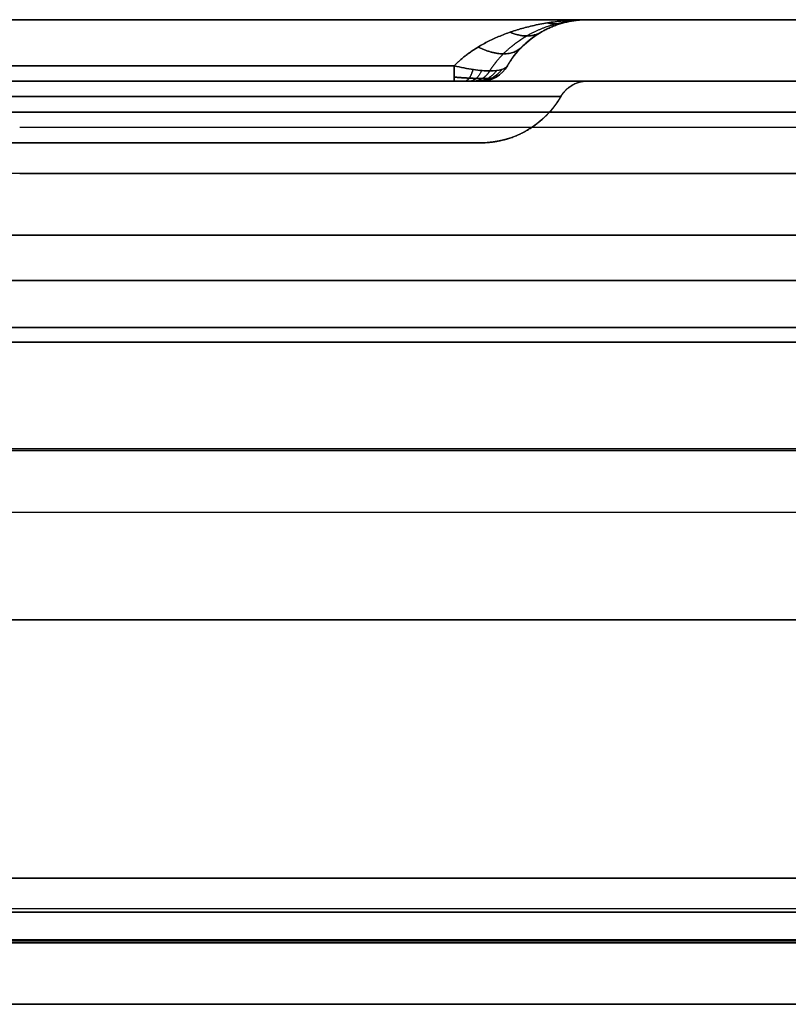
# Model space of a CAD drawing. Header units: millimetres. Extents: x -175 to 175, y -101 to 102.
# Tile 82 of 133: x 5 to 30, y 70 to 102. Entities that reach past the tile are written whole.
import ezdxf

# ---------------------------------------------------------------- set-up
doc = ezdxf.new("R2010")
doc.units = ezdxf.units.MM
doc.layers.add('Livello 01', color=7, linetype='Continuous')

# ---------------------------------------------------------------- blocks, each defined once
blk = doc.blocks.new('MCP098A17_04')
at = {"layer": 'Livello 01', "color": 254, "true_color": 0xcad1ee}
for p, q in [((0, -55.925, 3), (0, 42.603, 3)), ((0, -55.925), (0, 42.603)), ((-67.5, -141, 1.5), (-67.5, -5, 1.5)), ((67.5, -141, 1.5), (67.5, -5, 1.5))]:
    blk.add_line(p, q, dxfattribs=at)
for points in [[(-67.5, -141, 3), (-67.5, -5, 3)], [(-67.5, -141), (-67.5, -5)], [(67.5, -5, 3), (67.5, -141, 3)], [(67.5, -5), (67.5, -141)]]:
    blk.add_open_spline(points, degree=1, dxfattribs=at)

msp = doc.modelspace()

# ---------------------------------------------------------------- linework, layer by layer
at = {"layer": 'Livello 01', "color": 254, "true_color": 0xcad1ee}
for p, q in [((-142, 101.5, 43), (142, 101.5, 43)), ((142, 101.5, -264), (-142, 101.5, -264)), ((57.4, 101.5, -110.5), (23.464, 101.5, -110.5)), ((-142, 99.5, 43), (142, 99.5, 43)), ((142, 99.5, -264), (-142, 99.5, -264)), ((20, 99.5, -110.5), (-20, 99.5, -110.5)), ((57.4, 99.5, -110.5), (23.464, 99.5, -110.5)), ((20, 97.5, -110.5), (-20, 97.5, -110.5)), ((-142, 94.5, 33.6), (142, 94.5, 33.6)), ((-142, 94.5, -254.6), (142, 94.5, -254.6)), ((-142, 93.025, 30.5), (142, 93.025, 30.5)), ((-142, 93.025, 32.5), (142, 93.025, 32.5)), ((142, 93.025, -251.5), (-142, 93.025, -251.5)), ((142, 93.025, -253.5), (-142, 93.025, -253.5)), ((-142, 91.025, 34.6), (142, 91.025, 34.6)), ((-142, 91.025, 32.6), (142, 91.025, 32.6)), ((142, 91.025, -255.6), (-142, 91.025, -255.6)), ((142, 91.025, -253.6), (-142, 91.025, -253.6)), ((-142, 87.5, 32.55), (142, 87.5, 32.55)), ((-142, 87.5, -253.55), (142, 87.5, -253.55)), ((-142, 85.5, 32.55), (142, 85.5, 32.55)), ((-142, 85.5, -253.55), (142, 85.5, -253.55)), ((-142, 82, 62.5), (142, 82, 62.5)), ((-142, 82, 60.5), (142, 82, 60.5)), ((142, 82, -283.5), (-142, 82, -283.5)), ((142, 82, -281.5), (-142, 82, -281.5)), ((-142, 73.6, 52.025), (142, 73.6, 52.025)), ((142, 73.6, -273.025), (-142, 73.6, -273.025)), ((142, 72.6, 55.5), (-142, 72.6, 55.5)), ((142, 72.6, -276.5), (-142, 72.6, -276.5)), ((-142, 71.6, 52.025), (142, 71.6, 52.025)), ((142, 71.6, -273.025), (-142, 71.6, -273.025)), ((142, 71.55, 46.5), (-142, 71.55, 46.5)), ((142, 71.55, 48.5), (-142, 71.55, 48.5)), ((142, 71.55, -267.5), (-142, 71.55, -267.5)), ((142, 71.55, -269.5), (-142, 71.55, -269.5)), ((-142, 71.5, 54.025), (142, 71.5, 54.025)), ((142, 71.5, -275.025), (-142, 71.5, -275.025)), ((-142, 69.5, 54.025), (142, 69.5, 54.025)), ((142, 69.5, -275.025), (-142, 69.5, -275.025))]:
    msp.add_line(p, q, dxfattribs=at)
at = {"layer": 'Livello 01', "color": 254, "true_color": 0xcad1ee, "extrusion": (0, 0, -1)}
for centre, radius, start, end in [((-23.464, 98.5, 110.5), 3, 30, 90), ((-20, 100.5, 100.866), 1, 210, 270), ((-20, 100.5, 110.5), 1, 210, 270), ((-23.464, 98.5, 110.5), 1, 30, 90), ((-20, 100.5, 110.5), 3, 210, 270)]:
    msp.add_arc(centre, radius, start, end, dxfattribs=at)
at = {"layer": 'Livello 01', "color": 254, "true_color": 0xcad1ee, "extrusion": (-1, 0, 0)}
for centre, start, end in [((-100.5, -100, -19.134), 0, 60), ((-100.5, -121, -19.134), 300, 0)]:
    msp.add_arc(centre, 1, start, end, dxfattribs=at)
at = {"layer": 'Livello 01', "color": 254, "true_color": 0xcad1ee}
msp.add_arc((20, 100.5, -120.134), 1, 270, 330, dxfattribs=at)
for points in [[(142, 101.5, 33.5), (-142, 101.5, 33.5)], [(-142, 101.5, 52.5), (142, 101.5, 52.5)], [(142, 101.5, -195.5), (-142, 101.5, -195.5)], [(-142, 101.5, -25.5), (142, 101.5, -25.5)], [(142, 101.5, -273.5), (-142, 101.5, -273.5)], [(-142, 101.5, -254.5), (142, 101.5, -254.5)], [(23.464, 101.5, -96.536), (-23.464, 101.5, -96.536)], [(-23.464, 101.5, -124.464), (23.464, 101.5, -124.464)], [(23.464, 101.5, -124.464), (23.464, 101.5, -96.536)], [(19.134, 100, -99.134), (-19.134, 100, -99.134)], [(-19.134, 100, -121.866), (19.134, 100, -121.866)], [(20.866, 100, -120.134), (20.866, 100, -100.866)], [(142, 99.5, 33.5), (-142, 99.5, 33.5)], [(-142, 99.5, 52.5), (142, 99.5, 52.5)], [(142, 99.5, -195.5), (-142, 99.5, -195.5)], [(-142, 99.5, -25.5), (142, 99.5, -25.5)], [(-142, 99.5, -254.5), (142, 99.5, -254.5)], [(142, 99.5, -273.5), (-142, 99.5, -273.5)], [(-23.464, 99.5, -124.464), (23.464, 99.5, -124.464)], [(23.464, 99.5, -96.536), (-23.464, 99.5, -96.536)], [(19.134, 99.5, -121), (-19.134, 99.5, -121)], [(-19.134, 99.5, -100), (19.134, 99.5, -100)], [(20, 99.5, -100.866), (20, 99.5, -120.134)], [(23.464, 99.5, -124.464), (23.464, 99.5, -96.536)], [(22.598, 99, -97.402), (-22.598, 99, -97.402)], [(-22.598, 99, -123.598), (22.598, 99, -123.598)], [(22.598, 99, -123.598), (22.598, 99, -97.402)], [(142, 98.5, 30.5), (-142, 98.5, 30.5)], [(142, 98.5, 32.5), (-142, 98.5, 32.5)], [(142, 98.5, -198.5), (-142, 98.5, -198.5)], [(142, 98.5, -196.5), (-142, 98.5, -196.5)], [(142, 98.5, -22.5), (-142, 98.5, -22.5)], [(142, 98.5, -24.5), (-142, 98.5, -24.5)], [(-142, 98.5, -251.5), (142, 98.5, -251.5)], [(-142, 98.5, -253.5), (142, 98.5, -253.5)], [(-20, 97.5, -100), (20, 97.5, -100)], [(20, 97.5, -121), (-20, 97.5, -121)], [(20, 97.5, -100), (20, 97.5, -121)], [(-142, 94.5, 32.6), (142, 94.5, 32.6)], [(142, 94.5, 34.6), (-142, 94.5, 34.6)], [(-142, 94.5, -255.6), (142, 94.5, -255.6)], [(142, 94.5, -253.6), (-142, 94.5, -253.6)], [(142, 91.5, 62.5), (-142, 91.5, 62.5)], [(142, 91.5, 60.5), (-142, 91.5, 60.5)], [(-142, 91.5, -283.5), (142, 91.5, -283.5)], [(-142, 91.5, -281.5), (142, 91.5, -281.5)], [(142, 87.55, 30.5), (-142, 87.55, 30.5)], [(142, 87.55, 32.5), (-142, 87.55, 32.5)], [(-142, 87.55, 34.6), (142, 87.55, 34.6)], [(-142, 87.55, 32.6), (142, 87.55, 32.6)], [(-142, 87.55, -251.5), (142, 87.55, -251.5)], [(-142, 87.55, -253.5), (142, 87.55, -253.5)], [(142, 87.55, -255.6), (-142, 87.55, -255.6)], [(142, 87.55, -253.6), (-142, 87.55, -253.6)], [(-142, 73.6, 55.5), (142, 73.6, 55.5)], [(142, 73.6, 48.55), (-142, 73.6, 48.55)], [(142, 73.6, -276.5), (-142, 73.6, -276.5)], [(-142, 73.6, -269.55), (142, 73.6, -269.55)], [(-142, 72.5, 62.5), (142, 72.5, 62.5)], [(-142, 72.5, 60.5), (142, 72.5, 60.5)], [(142, 72.5, -283.5), (-142, 72.5, -283.5)], [(142, 72.5, -281.5), (-142, 72.5, -281.5)], [(142, 71.6, 55.5), (-142, 71.6, 55.5)], [(142, 71.6, 48.55), (-142, 71.6, 48.55)], [(-142, 71.6, -276.5), (142, 71.6, -276.5)], [(-142, 71.6, -269.55), (142, 71.6, -269.55)], [(-142, 71.5, 59.5), (142, 71.5, 59.5)], [(142, 71.5, 48.55), (-142, 71.5, 48.55)], [(142, 71.5, -280.5), (-142, 71.5, -280.5)], [(-142, 71.5, -269.55), (142, 71.5, -269.55)], [(-142, 69.5, 59.5), (142, 69.5, 59.5)], [(142, 69.5, 48.55), (-142, 69.5, 48.55)], [(142, 69.5, -280.5), (-142, 69.5, -280.5)], [(-142, 69.5, -269.55), (142, 69.5, -269.55)]]:
    msp.add_open_spline(points, degree=1, dxfattribs=at)
for points, weights, degree in [([(19.134, 100, -121.866), (20.049, 100.951, -122.415), (21.634, 101.5, -123.366), (23.464, 101.5, -124.464)], [1, 0.910683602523, 0.910683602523, 1], 3), ([(23.464, 101.5, -96.536), (21.634, 101.5, -97.634), (20.049, 100.951, -98.585), (19.134, 100, -99.134)], [1, 0.910683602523, 0.910683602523, 1], 3), ([(20.866, 100, -100.866), (21.415, 100.951, -99.951), (22.366, 101.5, -98.366), (23.464, 101.5, -96.536)], [1, 0.910683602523, 0.910683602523, 1], 3), ([(23.464, 101.5, -124.464), (22.366, 101.5, -122.634), (21.415, 100.951, -121.049), (20.866, 100, -120.134)], [1, 0.910683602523, 0.910683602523, 1], 3), ([(22.162, 101.397, -123.683), (22.432, 101.329, -123.432), (22.683, 101.397, -123.162)], [1, 0.982910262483, 1], 2), ([(22.683, 101.397, -97.838), (22.432, 101.329, -97.568), (22.162, 101.397, -97.317)], [1, 0.982910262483, 1], 2), ([(20.951, 101.093, -122.956), (21.526, 100.843, -122.526), (21.956, 101.093, -121.951)], [1, 0.934685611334, 1], 2), ([(21.956, 101.093, -99.049), (21.526, 100.843, -98.474), (20.951, 101.093, -98.044)], [1, 0.934685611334, 1], 2), ([(19.912, 100.611, -122.333), (20.862, 100.136, -121.862), (21.333, 100.611, -120.912)], [1, 0.864664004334, 1], 2), ([(21.333, 100.611, -100.088), (20.862, 100.136, -99.138), (19.912, 100.611, -98.667)], [1, 0.864664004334, 1], 2), ([(19.739, 99.882, -121.683), (19.637, 99.5, -121.4), (19.472, 99.5, -120.944)], [0.999999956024, 0.899574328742, 1.00000000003], 2), ([(19.741, 99.881, -99.319), (19.639, 99.5, -99.601), (19.473, 99.5, -100.057)], [0.999999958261, 0.899674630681, 1.00000005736], 2), ([(20.027, 99.847, -121.512), (19.869, 99.5, -121.258), (19.626, 99.5, -120.869)], [1.00000254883, 0.909116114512, 1.00003407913], 2), ([(20.512, 99.847, -99.973), (20.258, 99.5, -100.131), (19.869, 99.5, -100.374)], [1.00000254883, 0.909116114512, 1.00003407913], 2), ([(20.681, 99.881, -120.741), (20.399, 99.5, -120.639), (19.943, 99.5, -120.473)], [0.999999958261, 0.899674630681, 1.00000005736], 2), ([(20.683, 99.882, -100.261), (20.4, 99.5, -100.363), (19.944, 99.5, -100.528)], [0.999999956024, 0.899574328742, 1.00000000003], 2), ([(20.289, 99.835, -121.29), (20.078, 99.5, -121.079), (19.761, 99.5, -120.762)], [1, 0.912478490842, 0.999999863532], 2), ([(20.29, 99.835, -99.711), (20.079, 99.5, -99.922), (19.762, 99.5, -100.239)], [1, 0.912478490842, 0.999999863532], 2), ([(23.464, 99.5, -96.536), (23.098, 99.5, -96.902), (22.781, 99.317, -97.219), (22.598, 99, -97.402)], [1, 0.910683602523, 0.910683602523, 1], 3), ([(23.464, 99.5, -124.464), (23.098, 99.5, -124.098), (22.781, 99.317, -123.781), (22.598, 99, -123.598)], [1, 0.910683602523, 0.910683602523, 1], 3), ([(20, 97.5, -121), (21.098, 97.5, -122.098), (22.049, 98.049, -123.049), (22.598, 99, -123.598)], [1, 0.910683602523, 0.910683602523, 1], 3), ([(20, 97.5, -100), (21.098, 97.5, -98.902), (22.049, 98.049, -97.951), (22.598, 99, -97.402)], [1, 0.910683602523, 0.910683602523, 1], 3)]:
    msp.add_rational_spline(points, weights, degree=degree, dxfattribs=at)
for points, weights, knots in [([(20.29, 99.835, -121.29), (20.407, 100.021, -121.407), (20.555, 100.21, -121.555), (20.944, 100.603, -121.944), (21.199, 100.804, -122.199), (21.772, 101.137, -122.772), (22.091, 101.272, -123.091), (22.76, 101.453, -123.76), (23.113, 101.5, -124.113), (23.464, 101.5, -124.464)], [0.900646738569, 0.910894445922, 0.921803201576, 0.945022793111, 0.957138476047, 0.977547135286, 0.985842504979, 0.997067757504, 1.00001584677, 1], [3.703776, 3.703776, 3.703776, 3.703776, 3.922278, 3.922278, 4.185649, 4.185649, 4.449019, 4.449019, 4.712389, 4.712389, 4.712389, 4.712389]), ([(20.29, 99.835, -99.71), (20.407, 100.021, -99.593), (20.555, 100.21, -99.445), (20.944, 100.603, -99.056), (21.199, 100.804, -98.801), (21.772, 101.137, -98.228), (22.091, 101.272, -97.909), (22.76, 101.453, -97.24), (23.113, 101.5, -96.887), (23.464, 101.5, -96.536)], [0.900646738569, 0.910894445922, 0.921803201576, 0.945022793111, 0.957138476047, 0.977547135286, 0.98584250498, 0.997067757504, 1.00001584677, 1], [3.703776, 3.703776, 3.703776, 3.703776, 3.922278, 3.922278, 4.185649, 4.185649, 4.449019, 4.449019, 4.712389, 4.712389, 4.712389, 4.712389]), ([(19.134, 99.634, -121.5), (19.299, 99.62, -121.476), (19.462, 99.609, -121.43), (19.698, 99.596, -121.317), (19.775, 99.593, -121.273), (19.918, 99.589, -121.172), (19.988, 99.588, -121.114), (20.176, 99.587, -120.926), (20.279, 99.592, -120.777), (20.428, 99.609, -120.465), (20.476, 99.62, -120.298), (20.5, 99.634, -120.134)], [0.933012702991, 0.939891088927, 0.945649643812, 0.951855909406, 0.953474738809, 0.955659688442, 0.956236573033, 0.956244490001, 0.953932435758, 0.945742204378, 0.939856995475, 0.933012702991], [0, 0, 0, 0, 0.666461, 0.666461, 0.999691, 0.999691, 1.332922, 1.332922, 1.999383, 1.999383, 2.665844, 2.665844, 2.665844, 2.665844]), ([(20.5, 99.634, -100.866), (20.476, 99.62, -100.701), (20.43, 99.609, -100.538), (20.317, 99.596, -100.302), (20.273, 99.593, -100.225), (20.172, 99.589, -100.082), (20.114, 99.588, -100.012), (19.926, 99.587, -99.824), (19.777, 99.592, -99.721), (19.465, 99.609, -99.572), (19.298, 99.62, -99.524), (19.134, 99.634, -99.5)], [0.933012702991, 0.939891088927, 0.945649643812, 0.951855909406, 0.953474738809, 0.955659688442, 0.956236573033, 0.956244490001, 0.953932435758, 0.945742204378, 0.939856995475, 0.933012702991], [0, 0, 0, 0, 0.666461, 0.666461, 0.999691, 0.999691, 1.332922, 1.332922, 1.999383, 1.999383, 2.665844, 2.665844, 2.665844, 2.665844])]:
    msp.add_rational_spline(points, weights, degree=3, knots=knots, dxfattribs=at)
for points, knots in [([(19.134, 100, -121.866), (19.349, 99.95, -121.837), (19.557, 99.908, -121.773), (19.951, 99.85, -121.577), (20.133, 99.835, -121.446), (20.446, 99.835, -121.134), (20.577, 99.85, -120.952), (20.772, 99.908, -120.56), (20.837, 99.95, -120.349), (20.866, 100, -120.134)], [-2.668511, -2.668511, -2.668511, -2.668511, -2.001384, -2.001384, -1.334256, -1.334256, -0.667128, -0.667128, 0, 0, 0, 0]), ([(20.866, 100, -100.866), (20.837, 99.95, -100.651), (20.773, 99.908, -100.443), (20.577, 99.85, -100.049), (20.446, 99.835, -99.867), (20.134, 99.835, -99.554), (19.952, 99.85, -99.423), (19.56, 99.908, -99.228), (19.349, 99.95, -99.163), (19.134, 100, -99.134)], [-2.668511, -2.668511, -2.668511, -2.668511, -2.001384, -2.001384, -1.334256, -1.334256, -0.667128, -0.667128, 0, 0, 0, 0]), ([(20, 99.5, -120.134), (20, 99.5, -120.25), (19.982, 99.5, -120.365), (19.904, 99.5, -120.581), (19.843, 99.5, -120.681), (19.68, 99.5, -120.843), (19.58, 99.5, -120.904), (19.363, 99.5, -120.983), (19.25, 99.5, -121), (19.134, 99.5, -121)], [0, 0, 0, 0, 0.346841, 0.346841, 0.693682, 0.693682, 1.040522, 1.040522, 1.387363, 1.387363, 1.387363, 1.387363]), ([(19.134, 99.5, -100), (19.25, 99.5, -100), (19.365, 99.5, -100.018), (19.581, 99.5, -100.096), (19.681, 99.5, -100.157), (19.843, 99.5, -100.32), (19.904, 99.5, -100.42), (19.983, 99.5, -100.637), (20, 99.5, -100.75), (20, 99.5, -100.866)], [0, 0, 0, 0, 0.346841, 0.346841, 0.693682, 0.693682, 1.040522, 1.040522, 1.387363, 1.387363, 1.387363, 1.387363])]:
    msp.add_open_spline(points, degree=3, knots=knots, dxfattribs=at)

# ---------------------------------------------------------------- block references
at = {"layer": 'Livello 01', "extrusion": (3.55881e-32, 1, 3.33067e-16), "rotation": 269.9999999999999}
msp.add_blockref('MCP098A17_04', (0, -110.5, 96.5), dxfattribs=at)

doc.saveas('drawing.dxf')
